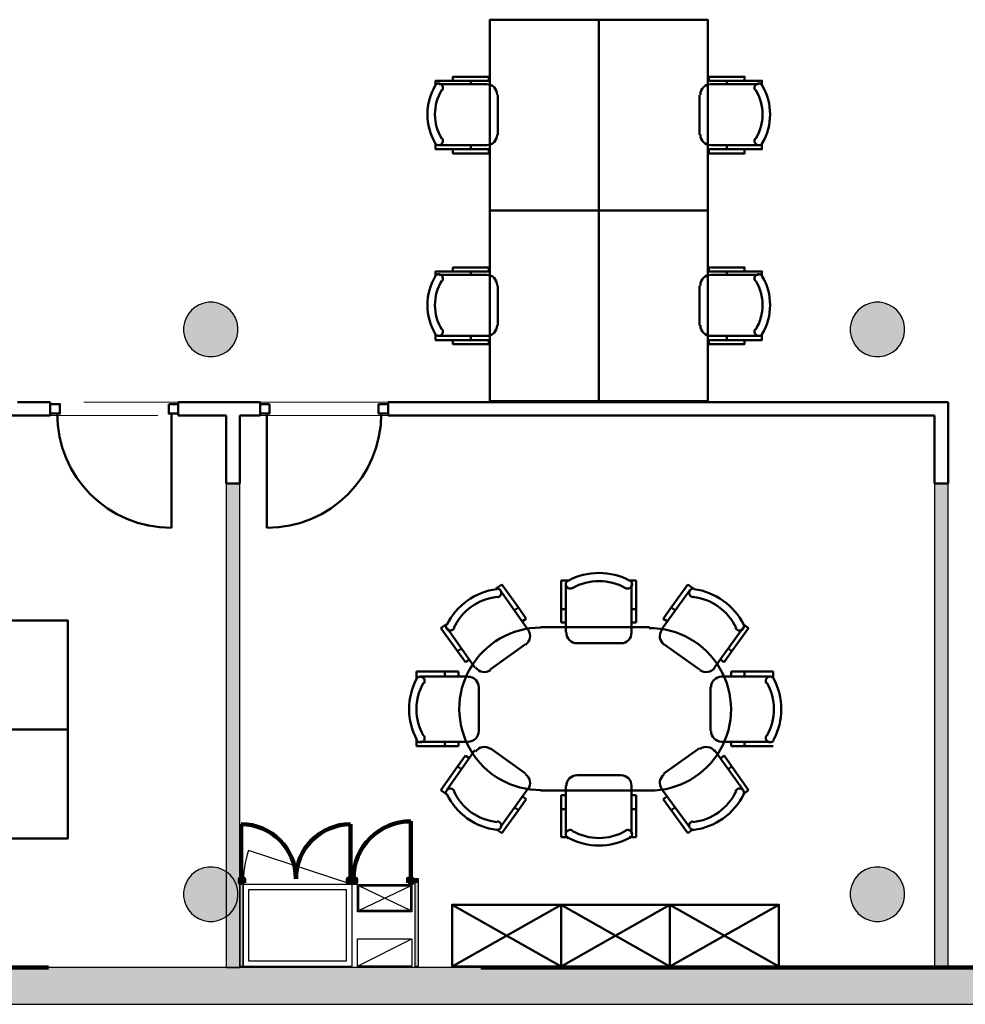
# Model space of a CAD drawing. Header units: metres. Extents: x -1 to 430, y -6 to 34.
# Tile 4 of 11: x 404.43 to 411.38, y 12.84 to 20.08. Entities that reach past the tile are written whole.
import ezdxf

# ---------------------------------------------------------------- set-up
doc = ezdxf.new("R2010")
doc.units = ezdxf.units.M
doc.linetypes.add('CONTINUA', pattern=[0])
doc.linetypes.add('VERDECKT', pattern=[9.525, 6.35, -3.175])
for name, color, linetype, lineweight in [('3D P3 MURS', 7, 'CONTINUA', 25), ('3D P3 MURS NOUS', 7, 'CONTINUA', 25), ('3D P3 PILAR', 7, 'CONTINUA', 25), ('P3  REVESTIMENT pintat (blau fort)', 7, 'CONTINUA', 25), ('P3 ESCALES 2D', 7, 'CONTINUA', 25), ('P3 MOBLES', 7, 'CONTINUA', 25), ('P3 REVESTIMENT  enguixat i pintat (lila)', 7, 'CONTINUA', 25)]:
    doc.layers.add(name, color=color, linetype=linetype, lineweight=lineweight)

# ---------------------------------------------------------------- blocks, each defined once
blk = doc.blocks.new('_CLOSEDFILLED')
at = {"color": 0, "linetype": 'ByBlock', "lineweight": -2}
blk.add_solid([(-1, 0), (0, 0), (-1, 0)], dxfattribs=at)
blk = doc.blocks.new('OBJETO_COMPLEJO_12')
at = {"layer": 'P3 MOBLES', "color": 202, "linetype": 'CONTINUA', "lineweight": 50, "transparency": 33554687}
for p, q in [((407.9323, 15.8964), (407.9746, 15.926)), ((407.9746, 15.926), (408.0974, 15.7567)), ((408.4614, 15.9557), (408.4106, 15.9557)), ((408.4106, 15.9557), (408.4106, 15.744)), ((408.4445, 15.926), (408.4445, 15.5747)), ((408.9101, 15.9557), (408.9609, 15.9557)), ((408.9271, 15.5747), (408.9271, 15.926)), ((408.9609, 15.9557), (408.9609, 15.744)), ((409.3419, 15.926), (409.2191, 15.7567)), ((409.38, 15.8964), (409.3419, 15.926)), ((407.9619, 15.8837), (408.1651, 15.5958)), ((409.3546, 15.8837), (409.1472, 15.5958)), ((408.0974, 15.7567), (408.0677, 15.7355)), ((408.0974, 15.7567), (408.1524, 15.672)), ((408.4106, 15.744), (408.4445, 15.744)), ((408.4106, 15.744), (408.4106, 15.6466)), ((408.9609, 15.744), (408.9271, 15.744)), ((408.9609, 15.744), (408.9609, 15.6466)), ((409.2191, 15.7567), (409.1599, 15.672)), ((409.2191, 15.7567), (409.2488, 15.7355)), ((407.5682, 15.6339), (407.5259, 15.6043)), ((408.1524, 15.672), (408.127, 15.6551)), ((408.4106, 15.6466), (408.4445, 15.6466)), ((408.9609, 15.6466), (408.9271, 15.6466)), ((408.9567, 15.6466), (408.9313, 15.6466)), ((409.1599, 15.672), (409.1895, 15.6551)), ((409.7483, 15.6339), (409.7864, 15.6043)), ((407.5259, 15.6043), (407.6486, 15.435)), ((407.7756, 15.3165), (407.5724, 15.6043)), ((409.0583, 15.6128), (408.2582, 15.6128)), ((409.5366, 15.3165), (409.7441, 15.6043)), ((409.7864, 15.6043), (409.6636, 15.435)), ((408.1482, 15.4858), (407.8899, 15.2995)), ((408.5249, 15.4943), (408.8466, 15.4943)), ((409.1641, 15.4858), (409.4266, 15.2995)), ((407.6486, 15.435), (407.6783, 15.4562)), ((407.6486, 15.435), (407.7079, 15.3546)), ((409.6636, 15.435), (409.6086, 15.3546)), ((409.6636, 15.435), (409.6382, 15.4562)), ((407.7079, 15.3546), (407.7375, 15.3757)), ((407.7121, 15.3546), (407.7333, 15.3715)), ((409.6086, 15.3546), (409.579, 15.3757)), ((409.6044, 15.3546), (409.5832, 15.3715)), ((407.3481, 15.236), (407.3481, 15.2868)), ((407.3481, 15.2868), (407.5555, 15.2868)), ((407.5555, 15.2868), (407.5555, 15.2487)), ((407.5555, 15.2868), (407.6571, 15.2868)), ((407.6571, 15.2868), (407.6571, 15.2487)), ((409.7568, 15.2868), (409.6594, 15.2868)), ((409.6594, 15.2868), (409.6594, 15.2487)), ((409.7568, 15.2868), (409.7568, 15.2487)), ((409.9684, 15.2868), (409.7568, 15.2868)), ((409.9684, 15.236), (409.9684, 15.2868)), ((407.3735, 15.2487), (407.7248, 15.2487)), ((409.943, 15.2487), (409.5874, 15.2487)), ((407.8053, 15.1725), (407.8053, 14.8508)), ((409.507, 15.1725), (409.507, 14.8508)), ((407.3481, 14.7873), (407.3481, 14.7365)), ((407.7248, 14.7704), (407.3735, 14.7704)), ((407.5555, 14.7365), (407.5555, 14.7704)), ((407.6571, 14.7365), (407.6571, 14.7704)), ((407.6571, 14.7407), (407.6571, 14.7661)), ((409.5874, 14.7704), (409.943, 14.7704)), ((409.6594, 14.7365), (409.6594, 14.7704)), ((409.6594, 14.7407), (409.6594, 14.7661)), ((409.7568, 14.7365), (409.7568, 14.7704)), ((407.3481, 14.7365), (407.5555, 14.7365)), ((407.5555, 14.7365), (407.6571, 14.7365)), ((407.7756, 14.7069), (407.5724, 14.419)), ((408.1482, 14.5376), (407.8899, 14.7238)), ((409.1641, 14.5376), (409.4266, 14.7238)), ((409.5366, 14.7069), (409.7441, 14.419)), ((409.7568, 14.7365), (409.6594, 14.7365)), ((409.9684, 14.7365), (409.7568, 14.7365)), ((407.6486, 14.5884), (407.7079, 14.6688)), ((407.7079, 14.6688), (407.7375, 14.6476)), ((407.7121, 14.6645), (407.7333, 14.6518)), ((409.6086, 14.6688), (409.579, 14.6476)), ((409.6044, 14.6645), (409.5832, 14.6518)), ((409.6636, 14.5884), (409.6086, 14.6688)), ((407.5259, 14.4148), (407.6486, 14.5884)), ((407.6486, 14.5884), (407.6783, 14.5672)), ((409.6636, 14.5884), (409.6382, 14.5672)), ((409.7864, 14.4148), (409.6636, 14.5884)), ((408.5249, 14.5249), (408.8466, 14.5249)), ((407.5682, 14.3852), (407.5259, 14.4148)), ((407.9619, 14.1396), (408.1651, 14.4233)), ((408.2582, 14.4106), (409.0583, 14.4106)), ((408.4445, 14.0931), (408.4445, 14.4487)), ((408.9271, 14.4487), (408.9271, 14.0931)), ((409.3546, 14.1396), (409.1472, 14.4233)), ((409.7483, 14.3852), (409.7864, 14.4148)), ((408.0974, 14.2666), (408.1524, 14.3471)), ((408.1524, 14.3471), (408.127, 14.3682)), ((408.4106, 14.2751), (408.4106, 14.3767)), ((408.4106, 14.3767), (408.4445, 14.3767)), ((408.9609, 14.3767), (408.9271, 14.3767)), ((408.9567, 14.3767), (408.9313, 14.3767)), ((408.9609, 14.2751), (408.9609, 14.3767)), ((409.1599, 14.3471), (409.1895, 14.3682)), ((409.2191, 14.2666), (409.1599, 14.3471)), ((407.9746, 14.0973), (408.0974, 14.2666)), ((408.0974, 14.2666), (408.0677, 14.2878)), ((408.4106, 14.2751), (408.4445, 14.2751)), ((408.4106, 14.0677), (408.4106, 14.2751)), ((408.9609, 14.2751), (408.9271, 14.2751)), ((408.9609, 14.0677), (408.9609, 14.2751)), ((409.2191, 14.2666), (409.2488, 14.2878)), ((409.3419, 14.0973), (409.2191, 14.2666)), ((407.9323, 14.1269), (407.9746, 14.0973)), ((409.38, 14.1269), (409.3419, 14.0973)), ((408.4614, 14.0677), (408.4106, 14.0677)), ((408.9101, 14.0677), (408.9609, 14.0677))]:
    blk.add_line(p, q, dxfattribs=at)
for points in [[(408.4613, 15.9552), (408.4577, 15.9529), (408.4545, 15.9501), (408.4516, 15.947), (408.4493, 15.9435), (408.4474, 15.9398), (408.446, 15.9358), (408.4452, 15.9316), (408.4449, 15.9273), (408.4452, 15.923), (408.446, 15.9189), (408.4474, 15.9149), (408.4494, 15.9112), (408.4517, 15.9077), (408.4546, 15.9046), (408.4578, 15.9018), (408.4614, 15.8995), (408.4653, 15.8977), (408.4694, 15.8965), (408.4736, 15.8958), (408.4778, 15.8957), (408.4819, 15.8961), (408.486, 15.8971), (408.49, 15.8986), (408.4938, 15.9007)], [(408.8828, 15.9007), (408.8866, 15.8986), (408.8905, 15.8971), (408.8946, 15.8961), (408.8987, 15.8957), (408.9028, 15.8958), (408.907, 15.8964), (408.911, 15.8976), (408.9149, 15.8994), (408.9185, 15.9016), (408.9218, 15.9043), (408.9246, 15.9074), (408.927, 15.9108), (408.929, 15.9145), (408.9304, 15.9184), (408.9313, 15.9225), (408.9317, 15.9267), (408.9315, 15.931), (408.9308, 15.9351), (408.9295, 15.9391), (408.9277, 15.9429), (408.9254, 15.9464), (408.9227, 15.9495), (408.9196, 15.9523), (408.9161, 15.9548)], [(407.9407, 15.8322), (407.9449, 15.8327), (407.949, 15.8338), (407.9529, 15.8354), (407.9566, 15.8375), (407.9599, 15.84), (407.9629, 15.843), (407.9655, 15.8464), (407.9676, 15.8501), (407.9692, 15.8541), (407.9702, 15.8582), (407.9707, 15.8624), (407.9706, 15.8666), (407.97, 15.8708), (407.9688, 15.8748), (407.9671, 15.8787), (407.9648, 15.8824), (407.9621, 15.8857), (407.959, 15.8886), (407.9555, 15.891), (407.9518, 15.893), (407.9479, 15.8944), (407.9438, 15.8953), (407.9395, 15.8957), (407.9352, 15.8954)], [(409.3863, 15.8954), (409.382, 15.8957), (409.3778, 15.8953), (409.3737, 15.8944), (409.3697, 15.893), (409.366, 15.891), (409.3626, 15.8886), (409.3595, 15.8857), (409.3567, 15.8824), (409.3545, 15.8787), (409.3528, 15.8748), (409.3516, 15.8708), (409.3509, 15.8666), (409.3509, 15.8624), (409.3513, 15.8582), (409.3524, 15.8541), (409.354, 15.8501), (409.3561, 15.8464), (409.3587, 15.843), (409.3616, 15.84), (409.365, 15.8375), (409.3686, 15.8354), (409.3725, 15.8338), (409.3766, 15.8327), (409.3809, 15.8322)], [(407.567, 15.6312), (407.5656, 15.6272), (407.5647, 15.6231), (407.5644, 15.6189), (407.5646, 15.6148), (407.5653, 15.6107), (407.5666, 15.6067), (407.5684, 15.6029), (407.5707, 15.5993), (407.5735, 15.5961), (407.5766, 15.5933), (407.5801, 15.5909), (407.5838, 15.5891), (407.5878, 15.5877), (407.5919, 15.5869), (407.5961, 15.5866), (407.6003, 15.5869), (407.6045, 15.5878), (407.6085, 15.5891), (407.6122, 15.591), (407.6156, 15.5933), (407.6187, 15.5961), (407.6215, 15.5993), (407.6238, 15.6028), (407.6256, 15.6067)], [(409.6917, 15.6067), (409.6936, 15.6028), (409.6959, 15.5993), (409.6986, 15.5961), (409.7017, 15.5933), (409.7051, 15.591), (409.7089, 15.5891), (409.7128, 15.5878), (409.717, 15.5869), (409.7213, 15.5866), (409.7255, 15.5869), (409.7296, 15.5877), (409.7335, 15.5891), (409.7372, 15.5909), (409.7407, 15.5933), (409.7438, 15.5961), (409.7466, 15.5993), (409.7489, 15.6029), (409.7508, 15.6067), (409.752, 15.6107), (409.7528, 15.6148), (409.753, 15.6189), (409.7526, 15.6231), (409.7517, 15.6272), (409.7503, 15.6312)], [(408.1498, 15.4828), (408.1617, 15.4933), (408.1709, 15.5056), (408.1775, 15.5192), (408.1814, 15.5337), (408.1824, 15.5487), (408.1805, 15.5637), (408.1756, 15.5783), (408.1677, 15.5921)], [(408.4491, 15.5718), (408.4507, 15.556), (408.4553, 15.5413), (408.4625, 15.528), (408.4721, 15.5164), (408.4836, 15.5069), (408.4969, 15.4996), (408.5116, 15.4951), (408.5274, 15.4935)], [(408.8492, 15.4935), (408.865, 15.4951), (408.8797, 15.4996), (408.893, 15.5069), (408.9045, 15.5164), (408.9141, 15.528), (408.9213, 15.5413), (408.9259, 15.556), (408.9275, 15.5718)], [(409.1496, 15.5921), (409.1417, 15.5783), (409.1368, 15.5637), (409.1349, 15.5487), (409.136, 15.5337), (409.1398, 15.5192), (409.1464, 15.5056), (409.1557, 15.4933), (409.1676, 15.4828)], [(407.7822, 15.3145), (407.7927, 15.3026), (407.805, 15.2933), (407.8186, 15.2867), (407.8332, 15.2829), (407.8482, 15.2818), (407.8632, 15.2837), (407.8778, 15.2886), (407.8915, 15.2965)], [(409.43, 15.2965), (409.4438, 15.2886), (409.4584, 15.2837), (409.4734, 15.2818), (409.4884, 15.2829), (409.5029, 15.2867), (409.5165, 15.2933), (409.5288, 15.3026), (409.5393, 15.3145)], [(407.4027, 15.1991), (407.4048, 15.2028), (407.4063, 15.2068), (407.4073, 15.2109), (407.4077, 15.2151), (407.4076, 15.2193), (407.4069, 15.2234), (407.4056, 15.2275), (407.4038, 15.2314), (407.4015, 15.235), (407.3988, 15.2383), (407.3957, 15.2411), (407.3922, 15.2435), (407.3885, 15.2454), (407.3845, 15.2468), (407.3803, 15.2477), (407.376, 15.248), (407.3717, 15.2477), (407.3676, 15.2468), (407.3636, 15.2454), (407.3598, 15.2436), (407.3564, 15.2412), (407.3532, 15.2384), (407.3505, 15.2352), (407.3482, 15.2315)], [(407.8056, 15.1696), (407.8041, 15.1854), (407.7995, 15.2001), (407.7923, 15.2134), (407.7827, 15.225), (407.7711, 15.2346), (407.7578, 15.2418), (407.7431, 15.2464), (407.7273, 15.248)], [(409.5896, 15.2487), (409.5738, 15.2471), (409.5591, 15.2426), (409.5458, 15.2354), (409.5342, 15.2258), (409.5246, 15.2142), (409.5174, 15.2009), (409.5128, 15.1862), (409.5112, 15.1704)], [(409.9729, 15.2323), (409.9706, 15.2359), (409.9679, 15.2392), (409.9647, 15.242), (409.9613, 15.2443), (409.9575, 15.2462), (409.9535, 15.2476), (409.9494, 15.2484), (409.9451, 15.2487), (409.9408, 15.2484), (409.9366, 15.2476), (409.9326, 15.2462), (409.9289, 15.2443), (409.9254, 15.2419), (409.9223, 15.2391), (409.9196, 15.2358), (409.9173, 15.2322), (409.9155, 15.2283), (409.9142, 15.2242), (409.9135, 15.22), (409.9134, 15.2159), (409.9138, 15.2117), (409.9148, 15.2076), (409.9163, 15.2036), (409.9184, 15.1998)], [(407.7273, 14.7696), (407.7431, 14.7712), (407.7578, 14.7757), (407.7711, 14.783), (407.7827, 14.7925), (407.7923, 14.8041), (407.7995, 14.8174), (407.8041, 14.8321), (407.8056, 14.8479)], [(409.5112, 14.8487), (409.5128, 14.8329), (409.5174, 14.8182), (409.5246, 14.8049), (409.5342, 14.7933), (409.5458, 14.7838), (409.5591, 14.7765), (409.5738, 14.772), (409.5896, 14.7704)], [(407.3486, 14.781), (407.351, 14.7775), (407.3538, 14.7743), (407.357, 14.7716), (407.3605, 14.7694), (407.3643, 14.7676), (407.3682, 14.7663), (407.3724, 14.7656), (407.3767, 14.7654), (407.3809, 14.7657), (407.385, 14.7667), (407.3889, 14.7681), (407.3926, 14.7701), (407.396, 14.7725), (407.399, 14.7753), (407.4017, 14.7786), (407.404, 14.7822), (407.4057, 14.7861), (407.4069, 14.7901), (407.4076, 14.7942), (407.4077, 14.7984), (407.4072, 14.8025), (407.4063, 14.8066), (407.4047, 14.8105), (407.4027, 14.8142)], [(409.9184, 14.815), (409.9164, 14.8113), (409.9148, 14.8074), (409.9139, 14.8033), (409.9134, 14.7992), (409.9135, 14.795), (409.9142, 14.7909), (409.9154, 14.7869), (409.9171, 14.783), (409.9194, 14.7793), (409.9221, 14.7761), (409.9251, 14.7733), (409.9285, 14.7709), (409.9322, 14.7689), (409.9361, 14.7675), (409.9402, 14.7665), (409.9445, 14.7662), (409.9487, 14.7663), (409.9529, 14.7671), (409.9568, 14.7684), (409.9606, 14.7702), (409.9641, 14.7724), (409.9673, 14.7751), (409.9701, 14.7782), (409.9725, 14.7818)], [(407.8915, 14.7168), (407.8778, 14.7247), (407.8632, 14.7296), (407.8482, 14.7315), (407.8332, 14.7305), (407.8186, 14.7266), (407.805, 14.72), (407.7927, 14.7107), (407.7822, 14.6988)], [(409.5393, 14.6988), (409.5288, 14.7107), (409.5166, 14.72), (409.5029, 14.7266), (409.4884, 14.7305), (409.4734, 14.7315), (409.4584, 14.7296), (409.4438, 14.7247), (409.43, 14.7168)], [(408.1677, 14.4212), (408.1756, 14.435), (408.1805, 14.4496), (408.1824, 14.4646), (408.1814, 14.4796), (408.1775, 14.4941), (408.1709, 14.5078), (408.1617, 14.52), (408.1498, 14.5305)], [(408.5274, 14.5241), (408.5116, 14.5225), (408.4969, 14.5179), (408.4836, 14.5107), (408.4721, 14.5011), (408.4625, 14.4895), (408.4553, 14.4762), (408.4507, 14.4615), (408.4491, 14.4457)], [(408.9275, 14.4457), (408.9259, 14.4615), (408.9213, 14.4762), (408.9141, 14.4895), (408.9045, 14.5011), (408.893, 14.5107), (408.8797, 14.5179), (408.865, 14.5225), (408.8492, 14.5241)], [(409.1676, 14.5305), (409.1557, 14.52), (409.1464, 14.5078), (409.1398, 14.4941), (409.136, 14.4796), (409.1349, 14.4646), (409.1368, 14.4496), (409.1417, 14.435), (409.1496, 14.4212)], [(407.6256, 14.4067), (407.6238, 14.4105), (407.6215, 14.414), (407.6187, 14.4172), (407.6156, 14.42), (407.6122, 14.4223), (407.6085, 14.4242), (407.6045, 14.4256), (407.6003, 14.4264), (407.596, 14.4267), (407.5918, 14.4264), (407.5878, 14.4256), (407.5838, 14.4242), (407.5801, 14.4224), (407.5766, 14.42), (407.5735, 14.4172), (407.5707, 14.414), (407.5684, 14.4104), (407.5666, 14.4066), (407.5653, 14.4027), (407.5646, 14.3986), (407.5644, 14.3944), (407.5647, 14.3902), (407.5656, 14.3861), (407.5671, 14.3821)], [(409.7503, 14.3821), (409.7517, 14.3861), (409.7526, 14.3902), (409.753, 14.3944), (409.7528, 14.3986), (409.752, 14.4027), (409.7508, 14.4066), (409.7489, 14.4104), (409.7466, 14.414), (409.7438, 14.4172), (409.7407, 14.42), (409.7372, 14.4224), (409.7335, 14.4242), (409.7296, 14.4256), (409.7255, 14.4264), (409.7213, 14.4267), (409.717, 14.4264), (409.7128, 14.4256), (409.7089, 14.4242), (409.7051, 14.4223), (409.7017, 14.42), (409.6986, 14.4172), (409.6959, 14.414), (409.6936, 14.4105), (409.6917, 14.4067)], [(407.9352, 14.1221), (407.9395, 14.1219), (407.9438, 14.1222), (407.9479, 14.1232), (407.9518, 14.1246), (407.9555, 14.1265), (407.959, 14.129), (407.9621, 14.1319), (407.9648, 14.1352), (407.9671, 14.1388), (407.9688, 14.1427), (407.97, 14.1468), (407.9706, 14.1509), (407.9707, 14.1551), (407.9702, 14.1593), (407.9692, 14.1634), (407.9676, 14.1674), (407.9655, 14.1712), (407.9629, 14.1745), (407.9599, 14.1775), (407.9566, 14.1801), (407.9529, 14.1822), (407.949, 14.1838), (407.9449, 14.1848), (407.9407, 14.1853)], [(409.3809, 14.1853), (409.3766, 14.1848), (409.3725, 14.1838), (409.3686, 14.1822), (409.365, 14.1801), (409.3617, 14.1775), (409.3587, 14.1745), (409.3561, 14.1712), (409.354, 14.1674), (409.3524, 14.1634), (409.3513, 14.1593), (409.3509, 14.1551), (409.3509, 14.1509), (409.3516, 14.1468), (409.3528, 14.1427), (409.3545, 14.1388), (409.3567, 14.1352), (409.3595, 14.1319), (409.3626, 14.129), (409.366, 14.1265), (409.3697, 14.1246), (409.3737, 14.1232), (409.3778, 14.1222), (409.382, 14.1219), (409.3863, 14.1221)], [(408.4938, 14.1169), (408.49, 14.1189), (408.486, 14.1205), (408.4819, 14.1214), (408.4778, 14.1219), (408.4736, 14.1217), (408.4694, 14.1211), (408.4653, 14.1198), (408.4614, 14.118), (408.4578, 14.1157), (408.4546, 14.113), (408.4517, 14.1098), (408.4494, 14.1064), (408.4474, 14.1026), (408.446, 14.0987), (408.4452, 14.0945), (408.4449, 14.0902), (408.4452, 14.0859), (408.446, 14.0817), (408.4474, 14.0778), (408.4493, 14.074), (408.4516, 14.0706), (408.4545, 14.0674), (408.4577, 14.0647), (408.4613, 14.0623)], [(408.9161, 14.0628), (408.9196, 14.0652), (408.9227, 14.068), (408.9254, 14.0712), (408.9277, 14.0747), (408.9295, 14.0784), (408.9308, 14.0824), (408.9315, 14.0866), (408.9317, 14.0908), (408.9313, 14.0951), (408.9304, 14.0992), (408.929, 14.1031), (408.927, 14.1068), (408.9246, 14.1102), (408.9218, 14.1132), (408.9185, 14.1159), (408.9149, 14.1182), (408.911, 14.1199), (408.907, 14.1211), (408.9028, 14.1218), (408.8987, 14.1219), (408.8946, 14.1214), (408.8905, 14.1204), (408.8866, 14.1189), (408.8828, 14.1169)]]:
    blk.add_lwpolyline(points, dxfattribs=at)
for centre, radius, start, end in [((408.6884, 15.534), 0.476, 61.70259, 118.31089), ((408.6884, 15.5551), 0.3956, 60.45422, 119.56303), ((407.9982, 15.4197), 0.476, 97.37337, 153.98164), ((409.3235, 15.4196), 0.476, 26.03205, 82.64033), ((407.9812, 15.4408), 0.3956, 96.12469, 155.23348), ((409.3362, 15.4407), 0.3956, 24.78327, 83.89199), ((408.2596, 15.0114), 0.5971, 89.92527, 270.43589), ((409.0612, 15.0077), 0.5971, 269.92526, 90.43592), ((407.7694, 15.0088), 0.476, 151.70274, 208.31095), ((407.744, 15.0088), 0.3956, 150.45382, 209.56292), ((409.5771, 15.0095), 0.3956, 330.45402, 29.56231), ((409.5517, 15.0095), 0.476, 331.70291, 28.31036), ((407.9811, 14.5726), 0.3956, 204.78913, 263.89782), ((409.3361, 14.5725), 0.3956, 276.11905, 335.22765), ((407.9981, 14.5937), 0.476, 206.03795, 262.64626), ((409.3234, 14.5937), 0.476, 277.36729, 333.97565), ((408.6882, 14.4582), 0.3956, 240.45406, 299.56289), ((408.6882, 14.4836), 0.476, 241.70287, 298.31119)]:
    blk.add_arc(centre, radius, start, end, dxfattribs=at)
blk = doc.blocks.new('OBJETO_COMPLEJO_27')
at = {"layer": 'P3 MOBLES', "color": 202, "linetype": 'CONTINUA', "lineweight": 50, "transparency": 33554687}
for p, q in [((409.6265, 19.6267), (409.6265, 19.6013)), ((409.508, 19.6013), (409.8593, 19.6013)), ((409.4275, 19.2287), (409.4275, 19.5208)), ((409.8593, 19.1525), (409.508, 19.1525)), ((409.6265, 19.1229), (409.6265, 19.1525))]:
    blk.add_line(p, q, dxfattribs=at)
blk.add_lwpolyline([(408.6867, 18.6742), (408.6867, 20.0754), (409.4868, 20.0754), (409.4868, 18.6742), (408.6867, 18.6742)], close=True, dxfattribs=at)
for points in [[(409.7577, 19.6267), (409.7577, 19.6563), (409.4953, 19.6563), (409.4953, 19.6267), (409.8847, 19.6267), (409.8847, 19.5886)], [(409.5114, 19.6019), (409.4956, 19.6003), (409.4809, 19.5958), (409.4676, 19.5885), (409.456, 19.579), (409.4464, 19.5674), (409.4392, 19.5541), (409.4347, 19.5394), (409.4331, 19.5236)], [(409.8891, 19.5921), (409.8851, 19.597), (409.8802, 19.6009), (409.8748, 19.6038), (409.8691, 19.6055), (409.863, 19.6061), (409.857, 19.6056), (409.851, 19.6039), (409.8453, 19.6009), (409.8404, 19.5969), (409.8364, 19.5922), (409.8335, 19.5868), (409.8317, 19.581), (409.831, 19.575), (409.8315, 19.5689), (409.8331, 19.563), (409.836, 19.5573)], [(409.4331, 19.2315), (409.4347, 19.2157), (409.4392, 19.201), (409.4464, 19.1877), (409.456, 19.1761), (409.4676, 19.1666), (409.4809, 19.1593), (409.4956, 19.1548), (409.5114, 19.1532)], [(409.836, 19.2021), (409.8331, 19.1964), (409.8315, 19.1904), (409.831, 19.1843), (409.8317, 19.1783), (409.8335, 19.1725), (409.8364, 19.1672), (409.8404, 19.1624), (409.8453, 19.1584), (409.851, 19.1554), (409.857, 19.1537), (409.863, 19.1532), (409.8691, 19.1538), (409.8748, 19.1556), (409.8802, 19.1584), (409.8851, 19.1623), (409.8891, 19.1673)], [(409.7577, 19.1229), (409.7577, 19.0933), (409.4953, 19.0933), (409.4953, 19.1229), (409.8847, 19.1229), (409.8847, 19.1652)]]:
    blk.add_lwpolyline(points, dxfattribs=at)
for centre, radius, start, end in [((409.5498, 19.3796), 0.3405, 328.2581, 31.76492), ((409.5286, 19.3796), 0.4167, 329.57383, 30.44578)]:
    blk.add_arc(centre, radius, start, end, dxfattribs=at)
blk = doc.blocks.new('OBJETO_COMPLEJO_28')
at = {"layer": 'P3 MOBLES', "color": 202, "linetype": 'CONTINUA', "lineweight": 50, "transparency": 33554687}
for p, q in [((407.747, 19.6267), (407.747, 19.6013)), ((407.8655, 19.6013), (407.5141, 19.6013)), ((407.9459, 19.2287), (407.9459, 19.5208)), ((407.5141, 19.1525), (407.8655, 19.1525)), ((407.747, 19.1229), (407.747, 19.1525))]:
    blk.add_line(p, q, dxfattribs=at)
blk.add_lwpolyline([(408.6867, 18.6742), (408.6867, 20.0754), (407.8867, 20.0754), (407.8867, 18.6742), (408.6867, 18.6742)], close=True, dxfattribs=at)
for points in [[(407.6157, 19.6267), (407.6157, 19.6563), (407.8782, 19.6563), (407.8782, 19.6267), (407.4887, 19.6267), (407.4887, 19.5886)], [(407.4843, 19.5921), (407.4884, 19.597), (407.4932, 19.6009), (407.4986, 19.6038), (407.5044, 19.6055), (407.5104, 19.6061), (407.5165, 19.6056), (407.5225, 19.6039), (407.5281, 19.6009), (407.5331, 19.5969), (407.537, 19.5922), (407.54, 19.5868), (407.5418, 19.581), (407.5425, 19.575), (407.542, 19.5689), (407.5403, 19.563), (407.5374, 19.5573)], [(407.8621, 19.6019), (407.8779, 19.6003), (407.8926, 19.5958), (407.9059, 19.5885), (407.9175, 19.579), (407.927, 19.5674), (407.9342, 19.5541), (407.9388, 19.5394), (407.9404, 19.5236)], [(407.5374, 19.2021), (407.5403, 19.1964), (407.542, 19.1904), (407.5425, 19.1843), (407.5418, 19.1783), (407.54, 19.1725), (407.537, 19.1672), (407.5331, 19.1624), (407.5281, 19.1584), (407.5225, 19.1554), (407.5165, 19.1537), (407.5104, 19.1532), (407.5044, 19.1538), (407.4986, 19.1556), (407.4932, 19.1584), (407.4884, 19.1623), (407.4843, 19.1673)], [(407.9404, 19.2315), (407.9388, 19.2157), (407.9342, 19.201), (407.927, 19.1877), (407.9175, 19.1761), (407.9059, 19.1666), (407.8926, 19.1593), (407.8779, 19.1548), (407.8621, 19.1532)], [(407.6157, 19.1229), (407.6157, 19.0933), (407.8782, 19.0933), (407.8782, 19.1229), (407.4887, 19.1229), (407.4887, 19.1652)]]:
    blk.add_lwpolyline(points, dxfattribs=at)
for centre, radius, start, end in [((407.8449, 19.3796), 0.4167, 149.55422, 210.42617), ((407.8237, 19.3796), 0.3405, 148.23508, 211.7419)]:
    blk.add_arc(centre, radius, start, end, dxfattribs=at)
blk = doc.blocks.new('OBJETO_COMPLEJO_29')
at = {"layer": 'P3 MOBLES', "color": 202, "linetype": 'CONTINUA', "lineweight": 50, "transparency": 33554687}
for p, q in [((409.508, 18.2001), (409.8593, 18.2001)), ((409.6265, 18.2255), (409.6265, 18.2001)), ((409.4275, 17.8276), (409.4275, 18.1197)), ((409.8593, 17.7514), (409.508, 17.7514)), ((409.6265, 17.7217), (409.6265, 17.7514))]:
    blk.add_line(p, q, dxfattribs=at)
blk.add_lwpolyline([(408.6867, 17.273), (408.6867, 18.6742), (409.4868, 18.6742), (409.4868, 17.273), (408.6867, 17.273)], close=True, dxfattribs=at)
for points in [[(409.7577, 18.2255), (409.7577, 18.2551), (409.4953, 18.2551), (409.4953, 18.2255), (409.8847, 18.2255), (409.8847, 18.1874)], [(409.5114, 18.2007), (409.4956, 18.1991), (409.4809, 18.1946), (409.4676, 18.1874), (409.456, 18.1778), (409.4464, 18.1662), (409.4392, 18.1529), (409.4347, 18.1382), (409.4331, 18.1224)], [(409.8891, 18.1909), (409.8851, 18.1958), (409.8802, 18.1997), (409.8748, 18.2026), (409.8691, 18.2043), (409.863, 18.205), (409.857, 18.2044), (409.851, 18.2027), (409.8453, 18.1998), (409.8404, 18.1958), (409.8364, 18.191), (409.8335, 18.1856), (409.8317, 18.1798), (409.831, 18.1738), (409.8315, 18.1677), (409.8331, 18.1618), (409.836, 18.1561)], [(409.4331, 17.8303), (409.4347, 17.8145), (409.4392, 17.7998), (409.4464, 17.7865), (409.456, 17.7749), (409.4676, 17.7654), (409.4809, 17.7582), (409.4956, 17.7536), (409.5114, 17.752)], [(409.836, 17.8009), (409.8331, 17.7952), (409.8315, 17.7892), (409.831, 17.7831), (409.8317, 17.7771), (409.8335, 17.7714), (409.8364, 17.766), (409.8404, 17.7612), (409.8453, 17.7572), (409.851, 17.7542), (409.857, 17.7525), (409.863, 17.752), (409.8691, 17.7526), (409.8748, 17.7544), (409.8802, 17.7572), (409.8851, 17.7612), (409.8891, 17.7661)], [(409.7577, 17.7217), (409.7577, 17.6921), (409.4953, 17.6921), (409.4953, 17.7217), (409.8847, 17.7217), (409.8847, 17.7641)]]:
    blk.add_lwpolyline(points, dxfattribs=at)
for centre, radius, start, end in [((409.5286, 17.9784), 0.4167, 329.57383, 30.44578), ((409.5498, 17.9784), 0.3405, 328.2581, 31.76492)]:
    blk.add_arc(centre, radius, start, end, dxfattribs=at)
blk = doc.blocks.new('OBJETO_COMPLEJO_30')
at = {"layer": 'P3 MOBLES', "color": 202, "linetype": 'CONTINUA', "lineweight": 50, "transparency": 33554687}
for p, q in [((407.8655, 18.2001), (407.5141, 18.2001)), ((407.747, 18.2255), (407.747, 18.2001)), ((407.9459, 17.8276), (407.9459, 18.1197)), ((407.5141, 17.7514), (407.8655, 17.7514)), ((407.747, 17.7217), (407.747, 17.7514))]:
    blk.add_line(p, q, dxfattribs=at)
blk.add_lwpolyline([(408.6867, 17.273), (408.6867, 18.6742), (407.8867, 18.6742), (407.8867, 17.273), (408.6867, 17.273)], close=True, dxfattribs=at)
for points in [[(407.6157, 18.2255), (407.6157, 18.2551), (407.8782, 18.2551), (407.8782, 18.2255), (407.4887, 18.2255), (407.4887, 18.1874)], [(407.4843, 18.1909), (407.4884, 18.1958), (407.4932, 18.1997), (407.4986, 18.2026), (407.5044, 18.2043), (407.5104, 18.205), (407.5165, 18.2044), (407.5225, 18.2027), (407.5281, 18.1998), (407.5331, 18.1958), (407.537, 18.191), (407.54, 18.1856), (407.5418, 18.1798), (407.5425, 18.1738), (407.542, 18.1677), (407.5403, 18.1618), (407.5374, 18.1561)], [(407.8621, 18.2007), (407.8779, 18.1991), (407.8926, 18.1946), (407.9059, 18.1874), (407.9175, 18.1778), (407.927, 18.1662), (407.9342, 18.1529), (407.9388, 18.1382), (407.9404, 18.1224)], [(407.5374, 17.8009), (407.5403, 17.7952), (407.542, 17.7892), (407.5425, 17.7831), (407.5418, 17.7771), (407.54, 17.7714), (407.537, 17.766), (407.5331, 17.7612), (407.5281, 17.7572), (407.5225, 17.7542), (407.5165, 17.7525), (407.5104, 17.752), (407.5044, 17.7526), (407.4986, 17.7544), (407.4932, 17.7572), (407.4884, 17.7612), (407.4843, 17.7661)], [(407.9404, 17.8303), (407.9388, 17.8145), (407.9342, 17.7998), (407.927, 17.7865), (407.9175, 17.7749), (407.9059, 17.7654), (407.8926, 17.7582), (407.8779, 17.7536), (407.8621, 17.752)], [(407.6157, 17.7217), (407.6157, 17.6921), (407.8782, 17.6921), (407.8782, 17.7217), (407.4887, 17.7217), (407.4887, 17.7641)]]:
    blk.add_lwpolyline(points, dxfattribs=at)
for centre, radius, start, end in [((407.8449, 17.9784), 0.4167, 149.55422, 210.42617), ((407.8237, 17.9784), 0.3405, 148.23508, 211.7419)]:
    blk.add_arc(centre, radius, start, end, dxfattribs=at)

msp = doc.modelspace()

# ---------------------------------------------------------------- hatches: boundary and pattern name
at = {"layer": '3D P3 MURS', "linetype": 'CONTINUA', "lineweight": 18, "true_color": 0xa0a0a0, "transparency": 33554687}
msp.add_hatch(color=253, dxfattribs=at).paths.add_polyline_path([(398.2417, 12.8406), (423.6575, 12.8406), (423.7134, 13.1106), (398.2952, 13.1106)])
at = {"layer": '3D P3 MURS NOUS', "linetype": 'CONTINUA', "lineweight": 18, "true_color": 0x006e00, "transparency": 33554687}
for points in [[(405.9493, 16.6662), (405.9493, 13.1106), (406.0493, 13.1106), (406.0493, 16.6662)], [(411.1536, 16.6662), (411.1536, 13.1106), (411.2536, 13.1106), (411.2536, 16.6662)]]:
    msp.add_hatch(color=96, dxfattribs=at).paths.add_polyline_path(points)
at = {"layer": '3D P3 MURS NOUS', "linetype": 'CONTINUA', "lineweight": 18, "transparency": 33554687}
for points in [[(406.0493, 13.7631), (406.0493, 13.7331), (406.0511, 13.7331), (406.0511, 13.7631)], [(406.8738, 13.7331), (406.8744, 13.7331), (406.8744, 13.7631), (406.8738, 13.7631)], [(407.3616, 13.7631), (407.3163, 13.7631), (407.3163, 13.7331), (407.3616, 13.7331)], [(406.0743, 13.1206), (406.0743, 13.7331), (406.0493, 13.7331), (406.0493, 13.1206)], [(407.3616, 13.1206), (407.3616, 13.7331), (407.3366, 13.7331), (407.3366, 13.1206)]]:
    msp.add_hatch(color=240, dxfattribs=at).paths.add_polyline_path(points)
at = {"layer": '3D P3 PILAR', "linetype": 'CONTINUA', "lineweight": 18, "transparency": 33554687}
for points in [[(405.8545, 17.9992), (405.8195, 17.9992), (405.7851, 17.9931), (405.7522, 17.9812), (405.722, 17.9637), (405.6952, 17.9412), (405.6727, 17.9145), (405.6553, 17.8842), (405.6433, 17.8514), (405.6372, 17.8169), (405.6372, 17.782), (405.6433, 17.7476), (405.6553, 17.7147), (405.6727, 17.6845), (405.6952, 17.6577), (405.722, 17.6352), (405.7522, 17.6177), (405.7851, 17.6058), (405.8195, 17.5997), (405.8545, 17.5997), (405.8889, 17.6058), (405.9217, 17.6177), (405.952, 17.6352), (405.9788, 17.6577), (406.0012, 17.6845), (406.0187, 17.7147), (406.0307, 17.7476), (406.0367, 17.782), (406.0367, 17.8169), (406.0307, 17.8514), (406.0187, 17.8842), (406.0012, 17.9145), (405.9788, 17.9412), (405.952, 17.9637), (405.9217, 17.9812), (405.8889, 17.9931)], [(410.7512, 17.9992), (410.7163, 17.9992), (410.6818, 17.9931), (410.649, 17.9812), (410.6187, 17.9637), (410.5919, 17.9412), (410.5695, 17.9145), (410.552, 17.8842), (410.54, 17.8514), (410.534, 17.8169), (410.534, 17.782), (410.54, 17.7476), (410.552, 17.7147), (410.5695, 17.6845), (410.5919, 17.6577), (410.6187, 17.6352), (410.649, 17.6177), (410.6818, 17.6058), (410.7163, 17.5997), (410.7512, 17.5997), (410.7856, 17.6058), (410.8185, 17.6177), (410.8487, 17.6352), (410.8755, 17.6577), (410.898, 17.6845), (410.9154, 17.7147), (410.9274, 17.7476), (410.9335, 17.782), (410.9335, 17.8169), (410.9274, 17.8514), (410.9154, 17.8842), (410.898, 17.9145), (410.8755, 17.9412), (410.8487, 17.9637), (410.8185, 17.9812), (410.7856, 17.9931)], [(405.8545, 13.8492), (405.8195, 13.8492), (405.7851, 13.8431), (405.7522, 13.8312), (405.722, 13.8137), (405.6952, 13.7912), (405.6727, 13.7645), (405.6553, 13.7342), (405.6433, 13.7014), (405.6372, 13.6669), (405.6372, 13.632), (405.6433, 13.5976), (405.6553, 13.5647), (405.6727, 13.5345), (405.6952, 13.5077), (405.722, 13.4852), (405.7522, 13.4677), (405.7851, 13.4558), (405.8195, 13.4497), (405.8545, 13.4497), (405.8889, 13.4558), (405.9217, 13.4677), (405.952, 13.4852), (405.9788, 13.5077), (406.0012, 13.5345), (406.0187, 13.5647), (406.0307, 13.5976), (406.0367, 13.632), (406.0367, 13.6669), (406.0307, 13.7014), (406.0187, 13.7342), (406.0012, 13.7645), (405.9788, 13.7912), (405.952, 13.8137), (405.9217, 13.8312), (405.8889, 13.8431)], [(410.7512, 13.8492), (410.7163, 13.8492), (410.6818, 13.8431), (410.649, 13.8312), (410.6187, 13.8137), (410.5919, 13.7912), (410.5695, 13.7645), (410.552, 13.7342), (410.54, 13.7014), (410.534, 13.6669), (410.534, 13.632), (410.54, 13.5976), (410.552, 13.5647), (410.5695, 13.5345), (410.5919, 13.5077), (410.6187, 13.4852), (410.649, 13.4677), (410.6818, 13.4558), (410.7163, 13.4497), (410.7512, 13.4497), (410.7856, 13.4558), (410.8185, 13.4677), (410.8487, 13.4852), (410.8755, 13.5077), (410.898, 13.5345), (410.9154, 13.5647), (410.9274, 13.5976), (410.9335, 13.632), (410.9335, 13.6669), (410.9274, 13.7014), (410.9154, 13.7342), (410.898, 13.7645), (410.8755, 13.7912), (410.8487, 13.8137), (410.8185, 13.8312), (410.7856, 13.8431)]]:
    msp.add_hatch(color=9, dxfattribs=at).paths.add_polyline_path(points)

# ---------------------------------------------------------------- linework, layer by layer
at = {"layer": '3D P3 MURS', "color": 7, "linetype": 'CONTINUA', "lineweight": 25, "transparency": 33554687}
for p, q in [((423.7134, 13.1106), (398.2952, 13.1106)), ((398.2417, 12.8406), (423.6575, 12.8406))]:
    msp.add_line(p, q, dxfattribs=at)
at = {"layer": '3D P3 MURS NOUS', "color": 4, "linetype": 'CONTINUA', "lineweight": 50, "transparency": 33554687}
for p, q in [((404.6583, 17.2662), (404.417, 17.2662)), ((404.6583, 17.2662), (404.6583, 17.1662)), ((405.5983, 17.1662), (405.5983, 17.2662)), ((406.1993, 17.2662), (405.5983, 17.2662)), ((406.1993, 17.2662), (406.1993, 17.1662)), ((407.1393, 17.1662), (407.1393, 17.2662)), ((411.2536, 17.2662), (407.1393, 17.2662)), ((411.2536, 17.1662), (411.2536, 17.2662)), ((404.317, 17.1662), (404.6583, 17.1662)), ((405.5483, 17.1812), (405.5483, 16.3412)), ((405.5983, 17.1662), (405.9493, 17.1662)), ((405.9493, 17.1662), (405.9493, 16.6662)), ((406.0493, 16.6662), (406.0493, 17.1662)), ((406.0493, 17.1662), (406.1993, 17.1662)), ((406.2493, 17.1812), (406.2493, 16.3412)), ((407.1393, 17.1662), (411.1536, 17.1662)), ((411.1536, 17.1662), (411.1536, 16.6662)), ((411.2536, 16.6662), (411.2536, 17.1662)), ((405.9493, 16.6662), (406.0493, 16.6662)), ((411.1536, 16.6662), (411.2536, 16.6662))]:
    msp.add_line(p, q, dxfattribs=at)
at = {"layer": '3D P3 MURS NOUS', "color": 7, "linetype": 'CONTINUA', "lineweight": 25, "transparency": 33554687}
for p, q in [((405.9493, 16.6662), (405.9493, 13.1106)), ((406.0493, 16.6662), (405.9493, 16.6662)), ((406.0493, 13.7631), (406.0493, 16.6662)), ((411.1536, 16.6662), (411.1536, 13.1106)), ((411.2536, 16.6662), (411.1536, 16.6662)), ((411.2536, 13.1106), (411.2536, 16.6662)), ((406.0493, 13.7331), (406.0493, 13.7631)), ((406.0511, 13.7631), (406.0493, 13.7631)), ((406.0493, 13.7631), (406.0493, 13.7331)), ((406.0511, 13.7631), (406.0511, 13.7331)), ((406.8738, 13.7331), (406.8738, 13.7631)), ((406.8744, 13.7631), (406.8738, 13.7631)), ((406.8744, 13.7631), (406.8744, 13.7331)), ((407.3163, 13.7331), (407.3163, 13.7631)), ((407.3616, 13.7631), (407.3163, 13.7631)), ((407.3616, 13.7331), (407.3616, 13.7631)), ((406.0493, 13.1206), (406.0493, 13.7331)), ((406.0493, 13.7331), (406.0493, 13.1206)), ((406.0743, 13.7331), (406.0511, 13.7331)), ((406.0743, 13.1206), (406.0743, 13.7331)), ((406.8738, 13.7331), (406.8744, 13.7331)), ((407.3163, 13.7331), (407.3366, 13.7331)), ((407.3366, 13.7331), (407.3366, 13.1206)), ((407.3616, 13.1206), (407.3616, 13.7331)), ((405.9493, 13.1106), (406.0493, 13.1106)), ((406.0493, 13.1106), (406.0493, 13.1206)), ((406.0493, 13.1206), (406.0743, 13.1206)), ((407.3366, 13.1206), (407.3616, 13.1206)), ((411.1536, 13.1106), (411.2536, 13.1106))]:
    msp.add_line(p, q, dxfattribs=at)
at = {"layer": '3D P3 MURS NOUS', "color": 240, "linetype": 'CONTINUA', "lineweight": 140, "transparency": 33554687}
for p, q in [((407.3063, 13.7631), (407.3063, 14.1851)), ((406.0611, 13.7631), (406.0611, 14.164)), ((406.8638, 13.7631), (406.8638, 14.164))]:
    msp.add_line(p, q, dxfattribs=at)
at = {"layer": '3D P3 MURS NOUS', "color": 4, "linetype": 'CONTINUA', "lineweight": 50, "transparency": 33554687}
for points in [[(404.6583, 17.2512), (404.7283, 17.2512), (404.7283, 17.1812), (404.6583, 17.1812), (404.6583, 17.2512)], [(405.5283, 17.2512), (405.5983, 17.2512), (405.5983, 17.1812), (405.5283, 17.1812), (405.5283, 17.2512)], [(406.2693, 17.2512), (406.1993, 17.2512), (406.1993, 17.1812), (406.2693, 17.1812), (406.2693, 17.2512)], [(407.1393, 17.2512), (407.0693, 17.2512), (407.0693, 17.1812), (407.1393, 17.1812), (407.1393, 17.2512)]]:
    msp.add_lwpolyline(points, close=True, dxfattribs=at)
at = {"layer": '3D P3 MURS NOUS', "color": 240, "linetype": 'CONTINUA', "lineweight": 140, "transparency": 33554687}
for points in [[(406.0811, 13.7331), (406.0511, 13.7331), (406.0511, 13.7631), (406.0811, 13.7631), (406.0811, 13.7331)], [(406.8738, 13.7331), (406.8438, 13.7331), (406.8438, 13.7631), (406.8738, 13.7631), (406.8738, 13.7331)], [(406.8744, 13.7331), (406.9044, 13.7331), (406.9044, 13.7631), (406.8744, 13.7631), (406.8744, 13.7331)], [(407.2863, 13.7331), (407.3163, 13.7331), (407.3163, 13.7631), (407.2863, 13.7631), (407.2863, 13.7331)]]:
    msp.add_lwpolyline(points, close=True, dxfattribs=at)
at = {"layer": '3D P3 MURS NOUS', "color": 4, "linetype": 'CONTINUA', "lineweight": 50, "transparency": 33554687}
for centre, start, end in [((405.5483, 17.1812), 180, 270), ((406.2493, 17.1812), 270, 0)]:
    msp.add_arc(centre, 0.84, start, end, dxfattribs=at)
at = {"layer": '3D P3 MURS NOUS', "color": 240, "linetype": 'CONTINUA', "lineweight": 140, "transparency": 33554687}
for centre, radius, start, end in [((407.3063, 13.7631), 0.4219, 90, 180), ((406.0611, 13.7631), 0.4008, 0, 90), ((406.8638, 13.7631), 0.4008, 90, 180)]:
    msp.add_arc(centre, radius, start, end, dxfattribs=at)
at = {"layer": '3D P3 PILAR', "color": 7, "linetype": 'CONTINUA', "lineweight": 25, "transparency": 33554687}
for p, q in [((405.722, 17.9637), (405.6952, 17.9412)), ((405.7522, 17.9812), (405.722, 17.9637)), ((405.7851, 17.9931), (405.7522, 17.9812)), ((405.8195, 17.9992), (405.7851, 17.9931)), ((405.8545, 17.9992), (405.8195, 17.9992)), ((405.8889, 17.9931), (405.8545, 17.9992)), ((405.9217, 17.9812), (405.8889, 17.9931)), ((405.952, 17.9637), (405.9217, 17.9812)), ((405.9788, 17.9412), (405.952, 17.9637)), ((410.6187, 17.9637), (410.5919, 17.9412)), ((410.649, 17.9812), (410.6187, 17.9637)), ((410.6818, 17.9931), (410.649, 17.9812)), ((410.7163, 17.9992), (410.6818, 17.9931)), ((410.7512, 17.9992), (410.7163, 17.9992)), ((410.7856, 17.9931), (410.7512, 17.9992)), ((410.8185, 17.9812), (410.7856, 17.9931)), ((410.8487, 17.9637), (410.8185, 17.9812)), ((410.8755, 17.9412), (410.8487, 17.9637)), ((405.6553, 17.8842), (405.6433, 17.8514)), ((405.6727, 17.9145), (405.6553, 17.8842)), ((405.6952, 17.9412), (405.6727, 17.9145)), ((406.0012, 17.9145), (405.9788, 17.9412)), ((406.0187, 17.8842), (406.0012, 17.9145)), ((406.0307, 17.8514), (406.0187, 17.8842)), ((410.552, 17.8842), (410.54, 17.8514)), ((410.5695, 17.9145), (410.552, 17.8842)), ((410.5919, 17.9412), (410.5695, 17.9145)), ((410.898, 17.9145), (410.8755, 17.9412)), ((410.9154, 17.8842), (410.898, 17.9145)), ((410.9274, 17.8514), (410.9154, 17.8842)), ((405.6433, 17.8514), (405.6372, 17.8169)), ((405.6372, 17.8169), (405.6372, 17.782)), ((406.0367, 17.8169), (406.0307, 17.8514)), ((406.0367, 17.782), (406.0367, 17.8169)), ((410.54, 17.8514), (410.534, 17.8169)), ((410.534, 17.8169), (410.534, 17.782)), ((410.9335, 17.8169), (410.9274, 17.8514)), ((410.9335, 17.782), (410.9335, 17.8169)), ((405.6372, 17.782), (405.6433, 17.7476)), ((405.6433, 17.7476), (405.6553, 17.7147)), ((406.0187, 17.7147), (406.0307, 17.7476)), ((406.0307, 17.7476), (406.0367, 17.782)), ((410.534, 17.782), (410.54, 17.7476)), ((410.54, 17.7476), (410.552, 17.7147)), ((410.9154, 17.7147), (410.9274, 17.7476)), ((410.9274, 17.7476), (410.9335, 17.782)), ((405.6553, 17.7147), (405.6727, 17.6845)), ((405.6727, 17.6845), (405.6952, 17.6577)), ((405.6952, 17.6577), (405.722, 17.6352)), ((405.952, 17.6352), (405.9788, 17.6577)), ((405.9788, 17.6577), (406.0012, 17.6845)), ((406.0012, 17.6845), (406.0187, 17.7147)), ((410.552, 17.7147), (410.5695, 17.6845)), ((410.5695, 17.6845), (410.5919, 17.6577)), ((410.5919, 17.6577), (410.6187, 17.6352)), ((410.8487, 17.6352), (410.8755, 17.6577)), ((410.8755, 17.6577), (410.898, 17.6845)), ((410.898, 17.6845), (410.9154, 17.7147)), ((405.722, 17.6352), (405.7522, 17.6177)), ((405.7522, 17.6177), (405.7851, 17.6058)), ((405.7851, 17.6058), (405.8195, 17.5997)), ((405.8195, 17.5997), (405.8545, 17.5997)), ((405.8545, 17.5997), (405.8889, 17.6058)), ((405.8889, 17.6058), (405.9217, 17.6177)), ((405.9217, 17.6177), (405.952, 17.6352)), ((410.6187, 17.6352), (410.649, 17.6177)), ((410.649, 17.6177), (410.6818, 17.6058)), ((410.6818, 17.6058), (410.7163, 17.5997)), ((410.7163, 17.5997), (410.7512, 17.5997)), ((410.7512, 17.5997), (410.7856, 17.6058)), ((410.7856, 17.6058), (410.8185, 17.6177)), ((410.8185, 17.6177), (410.8487, 17.6352)), ((405.7522, 13.8312), (405.722, 13.8137)), ((405.7851, 13.8431), (405.7522, 13.8312)), ((405.8195, 13.8492), (405.7851, 13.8431)), ((405.8545, 13.8492), (405.8195, 13.8492)), ((405.8889, 13.8431), (405.8545, 13.8492)), ((405.9217, 13.8312), (405.8889, 13.8431)), ((405.952, 13.8137), (405.9217, 13.8312)), ((410.649, 13.8312), (410.6187, 13.8137)), ((410.6818, 13.8431), (410.649, 13.8312)), ((410.7163, 13.8492), (410.6818, 13.8431)), ((410.7512, 13.8492), (410.7163, 13.8492)), ((410.7856, 13.8431), (410.7512, 13.8492)), ((410.8185, 13.8312), (410.7856, 13.8431)), ((410.8487, 13.8137), (410.8185, 13.8312)), ((405.6727, 13.7645), (405.6553, 13.7342)), ((405.6952, 13.7912), (405.6727, 13.7645)), ((405.722, 13.8137), (405.6952, 13.7912)), ((405.9788, 13.7912), (405.952, 13.8137)), ((406.0012, 13.7645), (405.9788, 13.7912)), ((406.0187, 13.7342), (406.0012, 13.7645)), ((410.5695, 13.7645), (410.552, 13.7342)), ((410.5919, 13.7912), (410.5695, 13.7645)), ((410.6187, 13.8137), (410.5919, 13.7912)), ((410.8755, 13.7912), (410.8487, 13.8137)), ((410.898, 13.7645), (410.8755, 13.7912)), ((410.9154, 13.7342), (410.898, 13.7645)), ((405.6433, 13.7014), (405.6372, 13.6669)), ((405.6553, 13.7342), (405.6433, 13.7014)), ((406.0307, 13.7014), (406.0187, 13.7342)), ((406.0367, 13.6669), (406.0307, 13.7014)), ((410.54, 13.7014), (410.534, 13.6669)), ((410.552, 13.7342), (410.54, 13.7014)), ((410.9274, 13.7014), (410.9154, 13.7342)), ((410.9335, 13.6669), (410.9274, 13.7014)), ((405.6372, 13.6669), (405.6372, 13.632)), ((405.6372, 13.632), (405.6433, 13.5976)), ((406.0307, 13.5976), (406.0367, 13.632)), ((406.0367, 13.632), (406.0367, 13.6669)), ((410.534, 13.6669), (410.534, 13.632)), ((410.534, 13.632), (410.54, 13.5976)), ((410.9274, 13.5976), (410.9335, 13.632)), ((410.9335, 13.632), (410.9335, 13.6669)), ((405.6433, 13.5976), (405.6553, 13.5647)), ((405.6553, 13.5647), (405.6727, 13.5345)), ((405.6727, 13.5345), (405.6952, 13.5077)), ((405.9788, 13.5077), (406.0012, 13.5345)), ((406.0012, 13.5345), (406.0187, 13.5647)), ((406.0187, 13.5647), (406.0307, 13.5976)), ((410.54, 13.5976), (410.552, 13.5647)), ((410.552, 13.5647), (410.5695, 13.5345)), ((410.5695, 13.5345), (410.5919, 13.5077)), ((410.8755, 13.5077), (410.898, 13.5345)), ((410.898, 13.5345), (410.9154, 13.5647)), ((410.9154, 13.5647), (410.9274, 13.5976)), ((405.6952, 13.5077), (405.722, 13.4852)), ((405.722, 13.4852), (405.7522, 13.4677)), ((405.7522, 13.4677), (405.7851, 13.4558)), ((405.8889, 13.4558), (405.9217, 13.4677)), ((405.9217, 13.4677), (405.952, 13.4852)), ((405.952, 13.4852), (405.9788, 13.5077)), ((410.5919, 13.5077), (410.6187, 13.4852)), ((410.6187, 13.4852), (410.649, 13.4677)), ((410.649, 13.4677), (410.6818, 13.4558)), ((410.7856, 13.4558), (410.8185, 13.4677)), ((410.8185, 13.4677), (410.8487, 13.4852)), ((410.8487, 13.4852), (410.8755, 13.5077)), ((405.7851, 13.4558), (405.8195, 13.4497)), ((405.8195, 13.4497), (405.8545, 13.4497)), ((405.8545, 13.4497), (405.8889, 13.4558)), ((410.6818, 13.4558), (410.7163, 13.4497)), ((410.7163, 13.4497), (410.7512, 13.4497)), ((410.7512, 13.4497), (410.7856, 13.4558))]:
    msp.add_line(p, q, dxfattribs=at)
at = {"layer": 'P3  REVESTIMENT pintat (blau fort)', "color": 180, "linetype": 'VERDECKT', "lineweight": 13, "transparency": 33554687}
for p, q in [((411.2536, 17.2662), (404.417, 17.2662)), ((411.2536, 16.6662), (411.2536, 17.2662)), ((399.0988, 17.1662), (405.9493, 17.1662)), ((405.9493, 17.1662), (405.9493, 16.6662)), ((406.0493, 16.6662), (406.0493, 17.1662)), ((406.0493, 17.1662), (411.1536, 17.1662)), ((411.1536, 17.1662), (411.1536, 16.6662))]:
    msp.add_line(p, q, dxfattribs=at)
at = {"layer": 'P3  REVESTIMENT pintat (blau fort)', "color": 180, "linetype": 'CONTINUA', "lineweight": 13, "transparency": 33554687}
for p, q in [((405.9493, 16.6662), (405.9493, 13.8153)), ((406.0493, 13.1106), (406.0493, 16.6662)), ((411.1536, 16.6662), (411.1536, 13.1106)), ((411.2536, 16.6662), (411.2536, 13.1106)), ((405.9493, 13.4837), (405.9493, 13.1106))]:
    msp.add_line(p, q, dxfattribs=at)
at = {"layer": 'P3 ESCALES 2D', "color": 7, "lineweight": 25, "transparency": 33554687}
msp.add_line((406.8743, 13.7206), (406.1147, 13.9716), dxfattribs=at)
at = {"layer": 'P3 ESCALES 2D', "linetype": 'CONTINUA', "lineweight": 25, "transparency": 33554687}
for p, q in [((406.9243, 13.5306), (407.3043, 13.7106)), ((407.3043, 13.5306), (406.9243, 13.7106)), ((406.9143, 13.1206), (407.3143, 13.3206))]:
    msp.add_line(p, q, dxfattribs=at)
at = {"layer": 'P3 ESCALES 2D', "color": 7, "lineweight": 25, "transparency": 33554687}
for points in [[(406.0743, 13.1206), (406.8743, 13.1206), (406.8743, 13.7206), (406.0743, 13.7206), (406.0743, 13.1206)], [(406.1143, 13.1606), (406.8343, 13.1606), (406.8343, 13.6806), (406.1143, 13.6806), (406.1143, 13.1606)]]:
    msp.add_lwpolyline(points, close=True, dxfattribs=at)
at = {"layer": 'P3 ESCALES 2D', "linetype": 'CONTINUA', "lineweight": 25, "transparency": 33554687}
for points in [[(407.3143, 13.5206), (406.9143, 13.5206), (406.9143, 13.7206), (407.3143, 13.7206), (407.3143, 13.5206)], [(407.3143, 13.1206), (406.9143, 13.1206), (406.9143, 13.3206), (407.3143, 13.3206), (407.3143, 13.1206)]]:
    msp.add_lwpolyline(points, close=True, dxfattribs=at)
at = {"layer": 'P3 ESCALES 2D', "color": 7, "linetype": 'CONTINUA', "lineweight": 25, "transparency": 33554687}
msp.add_lwpolyline([(407.3043, 13.5306), (406.9243, 13.5306), (406.9243, 13.7106), (407.3043, 13.7106), (407.3043, 13.5306)], close=True, dxfattribs=at)
at = {"layer": 'P3 ESCALES 2D', "color": 7, "lineweight": 25, "transparency": 33554687}
msp.add_arc((406.8743, 13.7206), 0.8, 161.71914, 180, dxfattribs=at)
at = {"layer": 'P3 MOBLES', "color": 202, "linetype": 'CONTINUA', "lineweight": 50, "transparency": 33554687}
for p, q in [((407.6095, 13.1188), (408.4095, 13.5717)), ((408.4095, 13.1188), (407.6095, 13.5717)), ((409.2096, 13.1188), (408.4095, 13.5717)), ((408.4095, 13.1188), (409.2096, 13.5717)), ((410.0097, 13.1188), (409.2096, 13.5717)), ((409.2096, 13.1188), (410.0097, 13.5717))]:
    msp.add_line(p, q, dxfattribs=at)
for points in [[(404.7872, 14.8601), (403.386, 14.8601), (403.386, 15.6601), (404.7872, 15.6601), (404.7872, 14.8601)], [(404.7872, 14.8601), (403.386, 14.8601), (403.386, 14.06), (404.7872, 14.06), (404.7872, 14.8601)], [(408.4095, 13.1188), (407.6095, 13.1188), (407.6095, 13.5717), (408.4095, 13.5717), (408.4095, 13.1188)], [(409.2096, 13.1188), (408.4095, 13.1188), (408.4095, 13.5717), (409.2096, 13.5717), (409.2096, 13.1188)], [(410.0097, 13.1188), (409.2096, 13.1188), (409.2096, 13.5717), (410.0097, 13.5717), (410.0097, 13.1188)]]:
    msp.add_lwpolyline(points, close=True, dxfattribs=at)
at = {"layer": 'P3 REVESTIMENT  enguixat i pintat (lila)', "color": 220, "linetype": 'VERDECKT', "lineweight": 100, "transparency": 33554687}
msp.add_line((398.2952, 13.1106), (423.7134, 13.1106), dxfattribs=at)

# ---------------------------------------------------------------- block references
at = {"layer": '3D P3 MURS', "color": 7, "linetype": 'CONTINUA', "lineweight": 25, "transparency": 33554687, "xscale": 0.0002666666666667, "yscale": 0.0002666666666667, "zscale": 0.0002666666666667}
msp.add_blockref('_CLOSEDFILLED', (406.1491, 18.2922), dxfattribs=at)
at = {"layer": '3D P3 PILAR', "color": 7, "linetype": 'CONTINUA', "lineweight": 25, "transparency": 33554687, "xscale": 0.0002666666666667, "yscale": 0.0002666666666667, "zscale": 0.0002666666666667}
for p in [(405.837, 17.7995), (410.7337, 17.7995), (405.837, 13.6495), (410.7337, 13.6495)]:
    msp.add_blockref('_CLOSEDFILLED', p, dxfattribs=at)
at = {"layer": 'P3 MOBLES', "color": 202, "linetype": 'CONTINUA', "lineweight": 50, "transparency": 33554687}
for name in ['OBJETO_COMPLEJO_28', 'OBJETO_COMPLEJO_27', 'OBJETO_COMPLEJO_30', 'OBJETO_COMPLEJO_29', 'OBJETO_COMPLEJO_12']:
    msp.add_blockref(name, (0, 0), dxfattribs=at)

doc.saveas('drawing.dxf')
